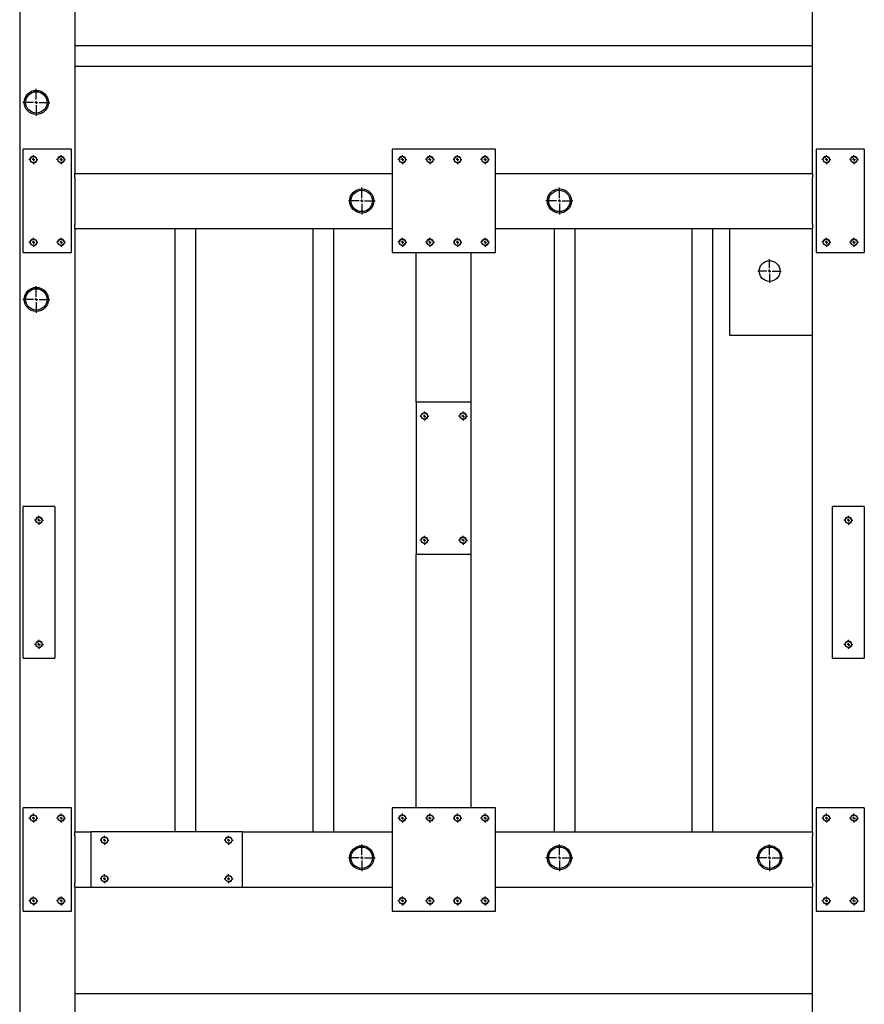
# Model space of a CAD drawing. Header units: millimetres. Extents: x 5 to 589, y 5 to 415.
# Tile 7 of 21: x 196 to 257, y 82 to 153. Entities that reach past the tile are written whole.
import ezdxf

# ---------------------------------------------------------------- set-up
doc = ezdxf.new("R2010")
doc.units = ezdxf.units.MM
doc.linetypes.add('CENTERX2', pattern=[20.32, 12.7, -2.54, 2.54, -2.54])
doc.layers.add('TRAIT-FORT', color=4, linetype='Continuous', lineweight=25)
doc.layers.add('TRAIT-MIXTES', color=3, linetype='CENTERX2')

# ---------------------------------------------------------------- blocks, each defined once
blk = doc.blocks.new('SW_CENTERMARKSYMBOL_79')
at = {"layer": 'TRAIT-MIXTES', "color": 0}
for p, q in [((0, 0.2), (0, 0.975)), ((-0.2, 0), (-0.975, 0)), ((0, 0), (-0.1, 0)), ((0, 0), (0, 0.1)), ((0, 0), (0, -0.1)), ((0, 0), (0.1, 0)), ((0.2, 0), (0.975, 0)), ((0, -0.2), (0, -0.975))]:
    blk.add_line(p, q, dxfattribs=at)
blk = doc.blocks.new('SW_CENTERMARKSYMBOL_82')
at = {"layer": 'TRAIT-MIXTES', "color": 0}
for p, q in [((0, 0.2), (0, 0.975)), ((-0.2, 0), (-0.975, 0)), ((0, 0), (-0.1, 0)), ((0, 0), (0, 0.1)), ((0, 0), (0, -0.1)), ((0, 0), (0.1, 0)), ((0.2, 0), (0.975, 0)), ((0, -0.2), (0, -0.975))]:
    blk.add_line(p, q, dxfattribs=at)
blk = doc.blocks.new('SW_CENTERMARKSYMBOL_100')
at = {"layer": 'TRAIT-MIXTES', "color": 0}
for p, q in [((0, 0.2), (0, 0.975)), ((-0.2, 0), (-0.975, 0)), ((0, 0), (-0.1, 0)), ((0, 0), (0, 0.1)), ((0, 0), (0, -0.1)), ((0, 0), (0.1, 0)), ((0.2, 0), (0.975, 0)), ((0, -0.2), (0, -0.975))]:
    blk.add_line(p, q, dxfattribs=at)
blk = doc.blocks.new('SW_CENTERMARKSYMBOL_101')
at = {"layer": 'TRAIT-MIXTES', "color": 0}
for p, q in [((0, 0.2), (0, 0.975)), ((-0.2, 0), (-0.975, 0)), ((0, 0), (-0.1, 0)), ((0, 0), (0, 0.1)), ((0, 0), (0, -0.1)), ((0, 0), (0.1, 0)), ((0.2, 0), (0.975, 0)), ((0, -0.2), (0, -0.975))]:
    blk.add_line(p, q, dxfattribs=at)
blk = doc.blocks.new('SW_CENTERMARKSYMBOL_133')
at = {"layer": 'TRAIT-MIXTES', "color": 0}
for p, q in [((-0.2, 0), (-0.325, 0)), ((0, 0), (-0.1, 0)), ((0, 0.2), (0, 0.325)), ((0, 0), (0, 0.1)), ((0, 0), (0, -0.1)), ((0, 0), (0.1, 0)), ((0.2, 0), (0.325, 0)), ((0, -0.2), (0, -0.325))]:
    blk.add_line(p, q, dxfattribs=at)
blk = doc.blocks.new('SW_CENTERMARKSYMBOL_134')
at = {"layer": 'TRAIT-MIXTES', "color": 0}
for p, q in [((-0.2, 0), (-0.325, 0)), ((0, 0), (-0.1, 0)), ((0, 0.2), (0, 0.325)), ((0, 0), (0, 0.1)), ((0, 0), (0, -0.1)), ((0, 0), (0.1, 0)), ((0.2, 0), (0.325, 0)), ((0, -0.2), (0, -0.325))]:
    blk.add_line(p, q, dxfattribs=at)
blk = doc.blocks.new('SW_CENTERMARKSYMBOL_169')
at = {"layer": 'TRAIT-MIXTES', "color": 0}
for p, q in [((-0.2, 0), (-0.325, 0)), ((0, 0), (-0.1, 0)), ((0, 0.2), (0, 0.325)), ((0, 0), (0, 0.1)), ((0, 0), (0, -0.1)), ((0, 0), (0.1, 0)), ((0.2, 0), (0.325, 0)), ((0, -0.2), (0, -0.325))]:
    blk.add_line(p, q, dxfattribs=at)
blk = doc.blocks.new('SW_CENTERMARKSYMBOL_170')
at = {"layer": 'TRAIT-MIXTES', "color": 0}
for p, q in [((-0.2, 0), (-0.325, 0)), ((0, 0), (-0.1, 0)), ((0, 0.2), (0, 0.325)), ((0, 0), (0, 0.1)), ((0, 0), (0, -0.1)), ((0, 0), (0.1, 0)), ((0.2, 0), (0.325, 0)), ((0, -0.2), (0, -0.325))]:
    blk.add_line(p, q, dxfattribs=at)
blk = doc.blocks.new('SW_CENTERMARKSYMBOL_171')
at = {"layer": 'TRAIT-MIXTES', "color": 0}
for p, q in [((-0.2, 0), (-0.325, 0)), ((0, 0), (-0.1, 0)), ((0, 0.2), (0, 0.325)), ((0, 0), (0, 0.1)), ((0, 0), (0, -0.1)), ((0, 0), (0.1, 0)), ((0.2, 0), (0.325, 0)), ((0, -0.2), (0, -0.325))]:
    blk.add_line(p, q, dxfattribs=at)
blk = doc.blocks.new('SW_CENTERMARKSYMBOL_172')
at = {"layer": 'TRAIT-MIXTES', "color": 0}
for p, q in [((-0.2, 0), (-0.325, 0)), ((0, 0), (-0.1, 0)), ((0, 0.2), (0, 0.325)), ((0, 0), (0, 0.1)), ((0, 0), (0, -0.1)), ((0, 0), (0.1, 0)), ((0.2, 0), (0.325, 0)), ((0, -0.2), (0, -0.325))]:
    blk.add_line(p, q, dxfattribs=at)
blk = doc.blocks.new('SW_CENTERMARKSYMBOL_174')
at = {"layer": 'TRAIT-MIXTES', "color": 0}
for p, q in [((0, 0.2), (0, 0.975)), ((-0.2, 0), (-0.975, 0)), ((0, 0), (-0.1, 0)), ((0, 0), (0, 0.1)), ((0, 0), (0, -0.1)), ((0, 0), (0.1, 0)), ((0.2, 0), (0.975, 0)), ((0, -0.2), (0, -0.975))]:
    blk.add_line(p, q, dxfattribs=at)
blk = doc.blocks.new('SW_CENTERMARKSYMBOL_175')
at = {"layer": 'TRAIT-MIXTES', "color": 0}
for p, q in [((0, 0.2), (0, 0.975)), ((-0.2, 0), (-0.975, 0)), ((0, 0), (-0.1, 0)), ((0, 0), (0, 0.1)), ((0, 0), (0, -0.1)), ((0, 0), (0.1, 0)), ((0.2, 0), (0.975, 0)), ((0, -0.2), (0, -0.975))]:
    blk.add_line(p, q, dxfattribs=at)
blk = doc.blocks.new('SW_CENTERMARKSYMBOL_205')
at = {"layer": 'TRAIT-MIXTES', "color": 0}
for p, q in [((0, 0.2), (0, 0.85)), ((-0.2, 0), (-0.85, 0)), ((0, 0), (-0.1, 0)), ((0, 0), (0, 0.1)), ((0, 0), (0, -0.1)), ((0, 0), (0.1, 0)), ((0.2, 0), (0.85, 0)), ((0, -0.2), (0, -0.85))]:
    blk.add_line(p, q, dxfattribs=at)
blk = doc.blocks.new('SW_CENTERMARKSYMBOL_240')
at = {"layer": 'TRAIT-MIXTES', "color": 0}
for p, q in [((0, 0.2), (0, 0.975)), ((-0.2, 0), (-0.975, 0)), ((0, 0), (-0.1, 0)), ((0, 0), (0, 0.1)), ((0, 0), (0, -0.1)), ((0, 0), (0.1, 0)), ((0.2, 0), (0.975, 0)), ((0, -0.2), (0, -0.975))]:
    blk.add_line(p, q, dxfattribs=at)
blk = doc.blocks.new('SW_CENTERMARKSYMBOL_284')
at = {"layer": 'TRAIT-MIXTES', "color": 0}
for p, q in [((-0.2, 0), (-0.325, 0)), ((0, 0), (-0.1, 0)), ((0, 0.2), (0, 0.325)), ((0, 0), (0, 0.1)), ((0, 0), (0, -0.1)), ((0, 0), (0.1, 0)), ((0.2, 0), (0.325, 0)), ((0, -0.2), (0, -0.325))]:
    blk.add_line(p, q, dxfattribs=at)
blk = doc.blocks.new('SW_CENTERMARKSYMBOL_285')
at = {"layer": 'TRAIT-MIXTES', "color": 0}
for p, q in [((-0.2, 0), (-0.325, 0)), ((0, 0), (-0.1, 0)), ((0, 0.2), (0, 0.325)), ((0, 0), (0, 0.1)), ((0, 0), (0, -0.1)), ((0, 0), (0.1, 0)), ((0.2, 0), (0.325, 0)), ((0, -0.2), (0, -0.325))]:
    blk.add_line(p, q, dxfattribs=at)
blk = doc.blocks.new('SW_CENTERMARKSYMBOL_286')
at = {"layer": 'TRAIT-MIXTES', "color": 0}
for p, q in [((-0.2, 0), (-0.325, 0)), ((0, 0), (-0.1, 0)), ((0, 0.2), (0, 0.325)), ((0, 0), (0, 0.1)), ((0, 0), (0, -0.1)), ((0, 0), (0.1, 0)), ((0.2, 0), (0.325, 0)), ((0, -0.2), (0, -0.325))]:
    blk.add_line(p, q, dxfattribs=at)
blk = doc.blocks.new('SW_CENTERMARKSYMBOL_287')
at = {"layer": 'TRAIT-MIXTES', "color": 0}
for p, q in [((-0.2, 0), (-0.325, 0)), ((0, 0), (-0.1, 0)), ((0, 0.2), (0, 0.325)), ((0, 0), (0, 0.1)), ((0, 0), (0, -0.1)), ((0, 0), (0.1, 0)), ((0.2, 0), (0.325, 0)), ((0, -0.2), (0, -0.325))]:
    blk.add_line(p, q, dxfattribs=at)
blk = doc.blocks.new('SW_CENTERMARKSYMBOL_358')
at = {"layer": 'TRAIT-MIXTES', "color": 0}
for p, q in [((-0.2, 0), (-0.325, 0)), ((0, 0), (-0.1, 0)), ((0, 0.2), (0, 0.325)), ((0, 0), (0, 0.1)), ((0, 0), (0, -0.1)), ((0, 0), (0.1, 0)), ((0.2, 0), (0.325, 0)), ((0, -0.2), (0, -0.325))]:
    blk.add_line(p, q, dxfattribs=at)
blk = doc.blocks.new('SW_CENTERMARKSYMBOL_359')
at = {"layer": 'TRAIT-MIXTES', "color": 0}
for p, q in [((-0.2, 0), (-0.325, 0)), ((0, 0), (-0.1, 0)), ((0, 0.2), (0, 0.325)), ((0, 0), (0, 0.1)), ((0, 0), (0, -0.1)), ((0, 0), (0.1, 0)), ((0.2, 0), (0.325, 0)), ((0, -0.2), (0, -0.325))]:
    blk.add_line(p, q, dxfattribs=at)
blk = doc.blocks.new('SW_CENTERMARKSYMBOL_360')
at = {"layer": 'TRAIT-MIXTES', "color": 0}
for p, q in [((-0.2, 0), (-0.325, 0)), ((0, 0), (-0.1, 0)), ((0, 0.2), (0, 0.325)), ((0, 0), (0, 0.1)), ((0, 0), (0, -0.1)), ((0, 0), (0.1, 0)), ((0.2, 0), (0.325, 0)), ((0, -0.2), (0, -0.325))]:
    blk.add_line(p, q, dxfattribs=at)
blk = doc.blocks.new('SW_CENTERMARKSYMBOL_361')
at = {"layer": 'TRAIT-MIXTES', "color": 0}
for p, q in [((-0.2, 0), (-0.325, 0)), ((0, 0), (-0.1, 0)), ((0, 0.2), (0, 0.325)), ((0, 0), (0, 0.1)), ((0, 0), (0, -0.1)), ((0, 0), (0.1, 0)), ((0.2, 0), (0.325, 0)), ((0, -0.2), (0, -0.325))]:
    blk.add_line(p, q, dxfattribs=at)
blk = doc.blocks.new('SW_CENTERMARKSYMBOL_366')
at = {"layer": 'TRAIT-MIXTES', "color": 0}
for p, q in [((-0.2, 0), (-0.325, 0)), ((0, 0), (-0.1, 0)), ((0, 0.2), (0, 0.325)), ((0, 0), (0, 0.1)), ((0, 0), (0, -0.1)), ((0, 0), (0.1, 0)), ((0.2, 0), (0.325, 0)), ((0, -0.2), (0, -0.325))]:
    blk.add_line(p, q, dxfattribs=at)
blk = doc.blocks.new('SW_CENTERMARKSYMBOL_367')
at = {"layer": 'TRAIT-MIXTES', "color": 0}
for p, q in [((-0.2, 0), (-0.325, 0)), ((0, 0), (-0.1, 0)), ((0, 0.2), (0, 0.325)), ((0, 0), (0, 0.1)), ((0, 0), (0, -0.1)), ((0, 0), (0.1, 0)), ((0.2, 0), (0.325, 0)), ((0, -0.2), (0, -0.325))]:
    blk.add_line(p, q, dxfattribs=at)
blk = doc.blocks.new('SW_CENTERMARKSYMBOL_368')
at = {"layer": 'TRAIT-MIXTES', "color": 0}
for p, q in [((-0.2, 0), (-0.325, 0)), ((0, 0), (-0.1, 0)), ((0, 0.2), (0, 0.325)), ((0, 0), (0, 0.1)), ((0, 0), (0, -0.1)), ((0, 0), (0.1, 0)), ((0.2, 0), (0.325, 0)), ((0, -0.2), (0, -0.325))]:
    blk.add_line(p, q, dxfattribs=at)
blk = doc.blocks.new('SW_CENTERMARKSYMBOL_369')
at = {"layer": 'TRAIT-MIXTES', "color": 0}
for p, q in [((-0.2, 0), (-0.325, 0)), ((0, 0), (-0.1, 0)), ((0, 0.2), (0, 0.325)), ((0, 0), (0, 0.1)), ((0, 0), (0, -0.1)), ((0, 0), (0.1, 0)), ((0.2, 0), (0.325, 0)), ((0, -0.2), (0, -0.325))]:
    blk.add_line(p, q, dxfattribs=at)
blk = doc.blocks.new('SW_CENTERMARKSYMBOL_409')
at = {"layer": 'TRAIT-MIXTES', "color": 0}
for p, q in [((-0.2, 0), (-0.325, 0)), ((0, 0), (-0.1, 0)), ((0, 0.2), (0, 0.325)), ((0, 0), (0, 0.1)), ((0, 0), (0, -0.1)), ((0, 0), (0.1, 0)), ((0.2, 0), (0.325, 0)), ((0, -0.2), (0, -0.325))]:
    blk.add_line(p, q, dxfattribs=at)
blk = doc.blocks.new('SW_CENTERMARKSYMBOL_410')
at = {"layer": 'TRAIT-MIXTES', "color": 0}
for p, q in [((-0.2, 0), (-0.325, 0)), ((0, 0), (-0.1, 0)), ((0, 0.2), (0, 0.325)), ((0, 0), (0, 0.1)), ((0, 0), (0, -0.1)), ((0, 0), (0.1, 0)), ((0.2, 0), (0.325, 0)), ((0, -0.2), (0, -0.325))]:
    blk.add_line(p, q, dxfattribs=at)
blk = doc.blocks.new('SW_CENTERMARKSYMBOL_411')
at = {"layer": 'TRAIT-MIXTES', "color": 0}
for p, q in [((-0.2, 0), (-0.325, 0)), ((0, 0), (-0.1, 0)), ((0, 0.2), (0, 0.325)), ((0, 0), (0, 0.1)), ((0, 0), (0, -0.1)), ((0, 0), (0.1, 0)), ((0.2, 0), (0.325, 0)), ((0, -0.2), (0, -0.325))]:
    blk.add_line(p, q, dxfattribs=at)
blk = doc.blocks.new('SW_CENTERMARKSYMBOL_412')
at = {"layer": 'TRAIT-MIXTES', "color": 0}
for p, q in [((-0.2, 0), (-0.325, 0)), ((0, 0), (-0.1, 0)), ((0, 0.2), (0, 0.325)), ((0, 0), (0, 0.1)), ((0, 0), (0, -0.1)), ((0, 0), (0.1, 0)), ((0.2, 0), (0.325, 0)), ((0, -0.2), (0, -0.325))]:
    blk.add_line(p, q, dxfattribs=at)
blk = doc.blocks.new('SW_CENTERMARKSYMBOL_413')
at = {"layer": 'TRAIT-MIXTES', "color": 0}
for p, q in [((-0.2, 0), (-0.325, 0)), ((0, 0), (-0.1, 0)), ((0, 0.2), (0, 0.325)), ((0, 0), (0, 0.1)), ((0, 0), (0, -0.1)), ((0, 0), (0.1, 0)), ((0.2, 0), (0.325, 0)), ((0, -0.2), (0, -0.325))]:
    blk.add_line(p, q, dxfattribs=at)
blk = doc.blocks.new('SW_CENTERMARKSYMBOL_414')
at = {"layer": 'TRAIT-MIXTES', "color": 0}
for p, q in [((-0.2, 0), (-0.325, 0)), ((0, 0), (-0.1, 0)), ((0, 0.2), (0, 0.325)), ((0, 0), (0, 0.1)), ((0, 0), (0, -0.1)), ((0, 0), (0.1, 0)), ((0.2, 0), (0.325, 0)), ((0, -0.2), (0, -0.325))]:
    blk.add_line(p, q, dxfattribs=at)
blk = doc.blocks.new('SW_CENTERMARKSYMBOL_415')
at = {"layer": 'TRAIT-MIXTES', "color": 0}
for p, q in [((-0.2, 0), (-0.325, 0)), ((0, 0), (-0.1, 0)), ((0, 0.2), (0, 0.325)), ((0, 0), (0, 0.1)), ((0, 0), (0, -0.1)), ((0, 0), (0.1, 0)), ((0.2, 0), (0.325, 0)), ((0, -0.2), (0, -0.325))]:
    blk.add_line(p, q, dxfattribs=at)
blk = doc.blocks.new('SW_CENTERMARKSYMBOL_416')
at = {"layer": 'TRAIT-MIXTES', "color": 0}
for p, q in [((-0.2, 0), (-0.325, 0)), ((0, 0), (-0.1, 0)), ((0, 0.2), (0, 0.325)), ((0, 0), (0, 0.1)), ((0, 0), (0, -0.1)), ((0, 0), (0.1, 0)), ((0.2, 0), (0.325, 0)), ((0, -0.2), (0, -0.325))]:
    blk.add_line(p, q, dxfattribs=at)
blk = doc.blocks.new('SW_CENTERMARKSYMBOL_471')
at = {"layer": 'TRAIT-MIXTES', "color": 0}
for p, q in [((-0.2, 0), (-0.325, 0)), ((0, 0), (-0.1, 0)), ((0, 0.2), (0, 0.325)), ((0, 0), (0, 0.1)), ((0, 0), (0, -0.1)), ((0, 0), (0.1, 0)), ((0.2, 0), (0.325, 0)), ((0, -0.2), (0, -0.325))]:
    blk.add_line(p, q, dxfattribs=at)
blk = doc.blocks.new('SW_CENTERMARKSYMBOL_472')
at = {"layer": 'TRAIT-MIXTES', "color": 0}
for p, q in [((-0.2, 0), (-0.325, 0)), ((0, 0), (-0.1, 0)), ((0, 0.2), (0, 0.325)), ((0, 0), (0, 0.1)), ((0, 0), (0, -0.1)), ((0, 0), (0.1, 0)), ((0.2, 0), (0.325, 0)), ((0, -0.2), (0, -0.325))]:
    blk.add_line(p, q, dxfattribs=at)
blk = doc.blocks.new('SW_CENTERMARKSYMBOL_473')
at = {"layer": 'TRAIT-MIXTES', "color": 0}
for p, q in [((-0.2, 0), (-0.325, 0)), ((0, 0), (-0.1, 0)), ((0, 0.2), (0, 0.325)), ((0, 0), (0, 0.1)), ((0, 0), (0, -0.1)), ((0, 0), (0.1, 0)), ((0.2, 0), (0.325, 0)), ((0, -0.2), (0, -0.325))]:
    blk.add_line(p, q, dxfattribs=at)
blk = doc.blocks.new('SW_CENTERMARKSYMBOL_474')
at = {"layer": 'TRAIT-MIXTES', "color": 0}
for p, q in [((-0.2, 0), (-0.325, 0)), ((0, 0), (-0.1, 0)), ((0, 0.2), (0, 0.325)), ((0, 0), (0, 0.1)), ((0, 0), (0, -0.1)), ((0, 0), (0.1, 0)), ((0.2, 0), (0.325, 0)), ((0, -0.2), (0, -0.325))]:
    blk.add_line(p, q, dxfattribs=at)
blk = doc.blocks.new('SW_CENTERMARKSYMBOL_500')
at = {"layer": 'TRAIT-MIXTES', "color": 0}
for p, q in [((-0.2, 0), (-0.325, 0)), ((0, 0), (-0.1, 0)), ((0, 0.2), (0, 0.325)), ((0, 0), (0, 0.1)), ((0, 0), (0, -0.1)), ((0, 0), (0.1, 0)), ((0.2, 0), (0.325, 0)), ((0, -0.2), (0, -0.325))]:
    blk.add_line(p, q, dxfattribs=at)
blk = doc.blocks.new('SW_CENTERMARKSYMBOL_501')
at = {"layer": 'TRAIT-MIXTES', "color": 0}
for p, q in [((-0.2, 0), (-0.325, 0)), ((0, 0), (-0.1, 0)), ((0, 0.2), (0, 0.325)), ((0, 0), (0, 0.1)), ((0, 0), (0, -0.1)), ((0, 0), (0.1, 0)), ((0.2, 0), (0.325, 0)), ((0, -0.2), (0, -0.325))]:
    blk.add_line(p, q, dxfattribs=at)
blk = doc.blocks.new('SW_CENTERMARKSYMBOL_502')
at = {"layer": 'TRAIT-MIXTES', "color": 0}
for p, q in [((-0.2, 0), (-0.325, 0)), ((0, 0), (-0.1, 0)), ((0, 0.2), (0, 0.325)), ((0, 0), (0, 0.1)), ((0, 0), (0, -0.1)), ((0, 0), (0.1, 0)), ((0.2, 0), (0.325, 0)), ((0, -0.2), (0, -0.325))]:
    blk.add_line(p, q, dxfattribs=at)
blk = doc.blocks.new('SW_CENTERMARKSYMBOL_503')
at = {"layer": 'TRAIT-MIXTES', "color": 0}
for p, q in [((-0.2, 0), (-0.325, 0)), ((0, 0), (-0.1, 0)), ((0, 0.2), (0, 0.325)), ((0, 0), (0, 0.1)), ((0, 0), (0, -0.1)), ((0, 0), (0.1, 0)), ((0.2, 0), (0.325, 0)), ((0, -0.2), (0, -0.325))]:
    blk.add_line(p, q, dxfattribs=at)
blk = doc.blocks.new('SW_CENTERMARKSYMBOL_504')
at = {"layer": 'TRAIT-MIXTES', "color": 0}
for p, q in [((-0.2, 0), (-0.325, 0)), ((0, 0), (-0.1, 0)), ((0, 0.2), (0, 0.325)), ((0, 0), (0, 0.1)), ((0, 0), (0, -0.1)), ((0, 0), (0.1, 0)), ((0.2, 0), (0.325, 0)), ((0, -0.2), (0, -0.325))]:
    blk.add_line(p, q, dxfattribs=at)
blk = doc.blocks.new('SW_CENTERMARKSYMBOL_505')
at = {"layer": 'TRAIT-MIXTES', "color": 0}
for p, q in [((-0.2, 0), (-0.325, 0)), ((0, 0), (-0.1, 0)), ((0, 0.2), (0, 0.325)), ((0, 0), (0, 0.1)), ((0, 0), (0, -0.1)), ((0, 0), (0.1, 0)), ((0.2, 0), (0.325, 0)), ((0, -0.2), (0, -0.325))]:
    blk.add_line(p, q, dxfattribs=at)
blk = doc.blocks.new('SW_CENTERMARKSYMBOL_506')
at = {"layer": 'TRAIT-MIXTES', "color": 0}
for p, q in [((-0.2, 0), (-0.325, 0)), ((0, 0), (-0.1, 0)), ((0, 0.2), (0, 0.325)), ((0, 0), (0, 0.1)), ((0, 0), (0, -0.1)), ((0, 0), (0.1, 0)), ((0.2, 0), (0.325, 0)), ((0, -0.2), (0, -0.325))]:
    blk.add_line(p, q, dxfattribs=at)
blk = doc.blocks.new('SW_CENTERMARKSYMBOL_507')
at = {"layer": 'TRAIT-MIXTES', "color": 0}
for p, q in [((-0.2, 0), (-0.325, 0)), ((0, 0), (-0.1, 0)), ((0, 0.2), (0, 0.325)), ((0, 0), (0, 0.1)), ((0, 0), (0, -0.1)), ((0, 0), (0.1, 0)), ((0.2, 0), (0.325, 0)), ((0, -0.2), (0, -0.325))]:
    blk.add_line(p, q, dxfattribs=at)
blk = doc.blocks.new('SW_CENTERMARKSYMBOL_508')
at = {"layer": 'TRAIT-MIXTES', "color": 0}
for p, q in [((-0.2, 0), (-0.325, 0)), ((0, 0), (-0.1, 0)), ((0, 0.2), (0, 0.325)), ((0, 0), (0, 0.1)), ((0, 0), (0, -0.1)), ((0, 0), (0.1, 0)), ((0.2, 0), (0.325, 0)), ((0, -0.2), (0, -0.325))]:
    blk.add_line(p, q, dxfattribs=at)
blk = doc.blocks.new('SW_CENTERMARKSYMBOL_509')
at = {"layer": 'TRAIT-MIXTES', "color": 0}
for p, q in [((-0.2, 0), (-0.325, 0)), ((0, 0), (-0.1, 0)), ((0, 0.2), (0, 0.325)), ((0, 0), (0, 0.1)), ((0, 0), (0, -0.1)), ((0, 0), (0.1, 0)), ((0.2, 0), (0.325, 0)), ((0, -0.2), (0, -0.325))]:
    blk.add_line(p, q, dxfattribs=at)
blk = doc.blocks.new('SW_CENTERMARKSYMBOL_518')
at = {"layer": 'TRAIT-MIXTES', "color": 0}
for p, q in [((-0.2, 0), (-0.325, 0)), ((0, 0), (-0.1, 0)), ((0, 0.2), (0, 0.325)), ((0, 0), (0, 0.1)), ((0, 0), (0, -0.1)), ((0, 0), (0.1, 0)), ((0.2, 0), (0.325, 0)), ((0, -0.2), (0, -0.325))]:
    blk.add_line(p, q, dxfattribs=at)
blk = doc.blocks.new('SW_CENTERMARKSYMBOL_519')
at = {"layer": 'TRAIT-MIXTES', "color": 0}
for p, q in [((-0.2, 0), (-0.325, 0)), ((0, 0), (-0.1, 0)), ((0, 0.2), (0, 0.325)), ((0, 0), (0, 0.1)), ((0, 0), (0, -0.1)), ((0, 0), (0.1, 0)), ((0.2, 0), (0.325, 0)), ((0, -0.2), (0, -0.325))]:
    blk.add_line(p, q, dxfattribs=at)
blk = doc.blocks.new('SW_CENTERMARKSYMBOL_520')
at = {"layer": 'TRAIT-MIXTES', "color": 0}
for p, q in [((-0.2, 0), (-0.325, 0)), ((0, 0), (-0.1, 0)), ((0, 0.2), (0, 0.325)), ((0, 0), (0, 0.1)), ((0, 0), (0, -0.1)), ((0, 0), (0.1, 0)), ((0.2, 0), (0.325, 0)), ((0, -0.2), (0, -0.325))]:
    blk.add_line(p, q, dxfattribs=at)
blk = doc.blocks.new('SW_CENTERMARKSYMBOL_521')
at = {"layer": 'TRAIT-MIXTES', "color": 0}
for p, q in [((-0.2, 0), (-0.325, 0)), ((0, 0), (-0.1, 0)), ((0, 0.2), (0, 0.325)), ((0, 0), (0, 0.1)), ((0, 0), (0, -0.1)), ((0, 0), (0.1, 0)), ((0.2, 0), (0.325, 0)), ((0, -0.2), (0, -0.325))]:
    blk.add_line(p, q, dxfattribs=at)

msp = doc.modelspace()

# ---------------------------------------------------------------- linework, layer by layer
at = {"lineweight": 18}
for centre in [(196.733, 143.146), (198.733, 143.146), (223.483, 143.146), (225.483, 143.146), (227.483, 143.146), (229.483, 143.146), (254.233, 143.146), (256.233, 143.146), (196.733, 137.146), (198.733, 137.146), (223.483, 137.146), (225.483, 137.146), (227.483, 137.146), (229.483, 137.146), (254.233, 137.146), (256.233, 137.146), (225.083, 124.546), (227.883, 124.546), (197.133, 116.996), (255.833, 116.996), (225.083, 115.546), (227.883, 115.546), (197.133, 107.996), (255.833, 107.996), (196.733, 95.396), (198.733, 95.396), (223.483, 95.396), (225.483, 95.396), (227.483, 95.396), (229.483, 95.396), (254.233, 95.396), (256.233, 95.396), (201.883, 93.796), (210.883, 93.796), (201.883, 90.996), (210.883, 90.996), (196.733, 89.396), (198.733, 89.396), (223.483, 89.396), (225.483, 89.396), (227.483, 89.396), (229.483, 89.396), (254.233, 89.396), (256.233, 89.396)]:
    msp.add_arc(centre, 0.25, 255, 195, dxfattribs=at)
at = {"layer": 'TRAIT-FORT', "color": 4, "linetype": 'Continuous', "lineweight": 25}
for p, q in [((195.733, 210.896), (195.733, 67.396)), ((199.733, 206.896), (199.733, 142.146)), ((253.233, 142.146), (253.233, 206.896)), ((253.233, 151.396), (199.733, 151.396)), ((253.233, 149.896), (199.733, 149.896)), ((195.983, 136.396), (195.983, 143.896)), ((199.483, 143.896), (195.983, 143.896)), ((199.483, 136.396), (199.483, 143.896)), ((222.733, 143.896), (222.733, 136.396)), ((230.233, 143.896), (222.733, 143.896)), ((230.233, 136.396), (230.233, 143.896)), ((253.483, 143.896), (253.483, 136.396)), ((256.983, 143.896), (253.483, 143.896)), ((256.983, 143.896), (256.983, 136.396)), ((199.733, 142.146), (222.733, 142.146)), ((199.733, 141.846), (199.733, 142.146)), ((230.233, 142.146), (253.233, 142.146)), ((253.233, 142.146), (253.233, 141.846)), ((199.733, 141.846), (199.733, 138.446)), ((253.233, 138.446), (253.233, 141.846)), ((199.733, 138.146), (199.733, 138.446)), ((199.733, 138.146), (222.733, 138.146)), ((199.733, 138.146), (199.733, 94.396)), ((206.983, 138.146), (206.983, 94.396)), ((208.483, 138.146), (208.483, 94.396)), ((216.983, 138.146), (216.983, 94.396)), ((218.483, 138.146), (218.483, 94.396)), ((230.233, 138.146), (253.233, 138.146)), ((234.483, 138.146), (234.483, 94.396)), ((235.983, 138.146), (235.983, 94.396)), ((244.483, 138.146), (244.483, 94.396)), ((245.983, 138.146), (245.983, 94.396)), ((247.233, 130.396), (247.233, 138.146)), ((253.233, 138.446), (253.233, 138.146)), ((253.233, 94.396), (253.233, 138.146)), ((195.983, 136.396), (199.483, 136.396)), ((222.733, 136.396), (230.233, 136.396)), ((224.483, 125.546), (224.483, 136.396)), ((228.483, 125.546), (228.483, 136.396)), ((253.483, 136.396), (256.983, 136.396)), ((253.233, 130.396), (247.233, 130.396)), ((224.483, 125.546), (224.483, 114.546)), ((228.483, 125.546), (224.483, 125.546)), ((228.483, 114.546), (228.483, 125.546)), ((195.983, 106.996), (195.983, 117.996)), ((198.283, 117.996), (195.983, 117.996)), ((198.283, 117.996), (198.283, 106.996)), ((254.683, 106.996), (254.683, 117.996)), ((256.983, 117.996), (254.683, 117.996)), ((256.983, 117.996), (256.983, 106.996)), ((224.483, 114.546), (228.483, 114.546)), ((224.483, 96.146), (224.483, 114.546)), ((228.483, 96.146), (228.483, 114.546)), ((195.983, 106.996), (198.283, 106.996)), ((254.683, 106.996), (256.983, 106.996)), ((199.483, 96.146), (195.983, 96.146)), ((195.983, 88.646), (195.983, 96.146)), ((199.483, 88.646), (199.483, 96.146)), ((222.733, 96.146), (222.733, 88.646)), ((230.233, 96.146), (222.733, 96.146)), ((230.233, 88.646), (230.233, 96.146)), ((253.483, 96.146), (253.483, 88.646)), ((256.983, 96.146), (253.483, 96.146)), ((256.983, 96.146), (256.983, 88.646)), ((199.733, 94.396), (200.883, 94.396)), ((199.733, 94.096), (199.733, 94.396)), ((211.883, 94.396), (200.883, 94.396)), ((200.883, 94.396), (200.883, 90.396)), ((211.883, 94.396), (222.733, 94.396)), ((211.883, 90.396), (211.883, 94.396)), ((230.233, 94.396), (253.233, 94.396)), ((253.233, 94.396), (253.233, 94.096)), ((199.733, 94.096), (199.733, 90.696)), ((253.233, 90.696), (253.233, 94.096)), ((199.733, 90.396), (199.733, 90.696)), ((253.233, 90.696), (253.233, 90.396)), ((199.733, 90.396), (200.883, 90.396)), ((199.733, 90.396), (199.733, 71.396)), ((200.883, 90.396), (211.883, 90.396)), ((211.883, 90.396), (222.733, 90.396)), ((230.233, 90.396), (253.233, 90.396)), ((253.233, 71.396), (253.233, 90.396)), ((195.983, 88.646), (199.483, 88.646)), ((222.733, 88.646), (230.233, 88.646)), ((253.483, 88.646), (256.983, 88.646)), ((253.233, 82.646), (199.733, 82.646))]:
    msp.add_line(p, q, dxfattribs=at)
for centre, radius in [((196.939, 147.289), 0.875), ((196.939, 147.289), 0.775), ((196.733, 143.146), 0.225), ((198.733, 143.146), 0.225), ((223.483, 143.146), 0.225), ((225.483, 143.146), 0.225), ((227.483, 143.146), 0.225), ((229.483, 143.146), 0.225), ((254.233, 143.146), 0.225), ((256.233, 143.146), 0.225), ((220.541, 140.145), 0.875), ((220.541, 140.145), 0.775), ((234.872, 140.145), 0.875), ((234.872, 140.145), 0.775), ((196.733, 137.146), 0.225), ((198.733, 137.146), 0.225), ((223.483, 137.146), 0.225), ((225.483, 137.146), 0.225), ((227.483, 137.146), 0.225), ((229.483, 137.146), 0.225), ((254.233, 137.146), 0.225), ((256.233, 137.146), 0.225), ((250.112, 135.064), 0.75), ((196.939, 133.002), 0.875), ((196.939, 133.002), 0.775), ((225.083, 124.546), 0.225), ((227.883, 124.546), 0.225), ((197.133, 116.996), 0.225), ((255.833, 116.996), 0.225), ((225.083, 115.546), 0.225), ((227.883, 115.546), 0.225), ((197.133, 107.996), 0.225), ((255.833, 107.996), 0.225), ((196.733, 95.396), 0.225), ((198.733, 95.396), 0.225), ((223.483, 95.396), 0.225), ((225.483, 95.396), 0.225), ((227.483, 95.396), 0.225), ((229.483, 95.396), 0.225), ((254.233, 95.396), 0.225), ((256.233, 95.396), 0.225), ((201.883, 93.796), 0.225), ((210.883, 93.796), 0.225), ((220.541, 92.52), 0.875), ((220.541, 92.52), 0.775), ((234.872, 92.52), 0.875), ((234.872, 92.52), 0.775), ((250.112, 92.52), 0.875), ((250.112, 92.52), 0.775), ((201.883, 90.996), 0.225), ((210.883, 90.996), 0.225), ((196.733, 89.396), 0.225), ((198.733, 89.396), 0.225), ((223.483, 89.396), 0.225), ((225.483, 89.396), 0.225), ((227.483, 89.396), 0.225), ((229.483, 89.396), 0.225), ((254.233, 89.396), 0.225), ((256.233, 89.396), 0.225)]:
    msp.add_circle(centre, radius, dxfattribs=at)

# ---------------------------------------------------------------- block references
at = {"layer": 'TRAIT-MIXTES'}
for name, p in [('SW_CENTERMARKSYMBOL_79', (196.939, 147.289)), ('SW_CENTERMARKSYMBOL_284', (196.733, 143.146)), ('SW_CENTERMARKSYMBOL_285', (198.733, 143.146)), ('SW_CENTERMARKSYMBOL_409', (223.483, 143.146)), ('SW_CENTERMARKSYMBOL_410', (225.483, 143.146)), ('SW_CENTERMARKSYMBOL_411', (227.483, 143.146)), ('SW_CENTERMARKSYMBOL_412', (229.483, 143.146)), ('SW_CENTERMARKSYMBOL_471', (254.233, 143.146)), ('SW_CENTERMARKSYMBOL_472', (256.233, 143.146)), ('SW_CENTERMARKSYMBOL_175', (220.541, 140.145)), ('SW_CENTERMARKSYMBOL_174', (234.872, 140.145)), ('SW_CENTERMARKSYMBOL_286', (196.733, 137.146)), ('SW_CENTERMARKSYMBOL_287', (198.733, 137.146)), ('SW_CENTERMARKSYMBOL_413', (223.483, 137.146)), ('SW_CENTERMARKSYMBOL_414', (225.483, 137.146)), ('SW_CENTERMARKSYMBOL_415', (227.483, 137.146)), ('SW_CENTERMARKSYMBOL_416', (229.483, 137.146)), ('SW_CENTERMARKSYMBOL_473', (254.233, 137.146)), ('SW_CENTERMARKSYMBOL_474', (256.233, 137.146)), ('SW_CENTERMARKSYMBOL_205', (250.112, 135.064)), ('SW_CENTERMARKSYMBOL_240', (196.939, 133.002)), ('SW_CENTERMARKSYMBOL_358', (225.083, 124.546)), ('SW_CENTERMARKSYMBOL_359', (227.883, 124.546)), ('SW_CENTERMARKSYMBOL_133', (197.133, 116.996)), ('SW_CENTERMARKSYMBOL_508', (255.833, 116.996)), ('SW_CENTERMARKSYMBOL_360', (225.083, 115.546)), ('SW_CENTERMARKSYMBOL_361', (227.883, 115.546)), ('SW_CENTERMARKSYMBOL_134', (197.133, 107.996)), ('SW_CENTERMARKSYMBOL_509', (255.833, 107.996)), ('SW_CENTERMARKSYMBOL_169', (196.733, 95.396)), ('SW_CENTERMARKSYMBOL_170', (198.733, 95.396)), ('SW_CENTERMARKSYMBOL_500', (223.483, 95.396)), ('SW_CENTERMARKSYMBOL_501', (225.483, 95.396)), ('SW_CENTERMARKSYMBOL_502', (227.483, 95.396)), ('SW_CENTERMARKSYMBOL_503', (229.483, 95.396)), ('SW_CENTERMARKSYMBOL_366', (254.233, 95.396)), ('SW_CENTERMARKSYMBOL_367', (256.233, 95.396)), ('SW_CENTERMARKSYMBOL_518', (201.883, 93.796)), ('SW_CENTERMARKSYMBOL_521', (210.883, 93.796)), ('SW_CENTERMARKSYMBOL_101', (220.541, 92.52)), ('SW_CENTERMARKSYMBOL_82', (234.872, 92.52)), ('SW_CENTERMARKSYMBOL_100', (250.112, 92.52)), ('SW_CENTERMARKSYMBOL_519', (201.883, 90.996)), ('SW_CENTERMARKSYMBOL_520', (210.883, 90.996)), ('SW_CENTERMARKSYMBOL_171', (196.733, 89.396)), ('SW_CENTERMARKSYMBOL_172', (198.733, 89.396)), ('SW_CENTERMARKSYMBOL_504', (223.483, 89.396)), ('SW_CENTERMARKSYMBOL_505', (225.483, 89.396)), ('SW_CENTERMARKSYMBOL_506', (227.483, 89.396)), ('SW_CENTERMARKSYMBOL_507', (229.483, 89.396)), ('SW_CENTERMARKSYMBOL_368', (254.233, 89.396)), ('SW_CENTERMARKSYMBOL_369', (256.233, 89.396))]:
    msp.add_blockref(name, p, dxfattribs=at)

doc.saveas('drawing.dxf')
